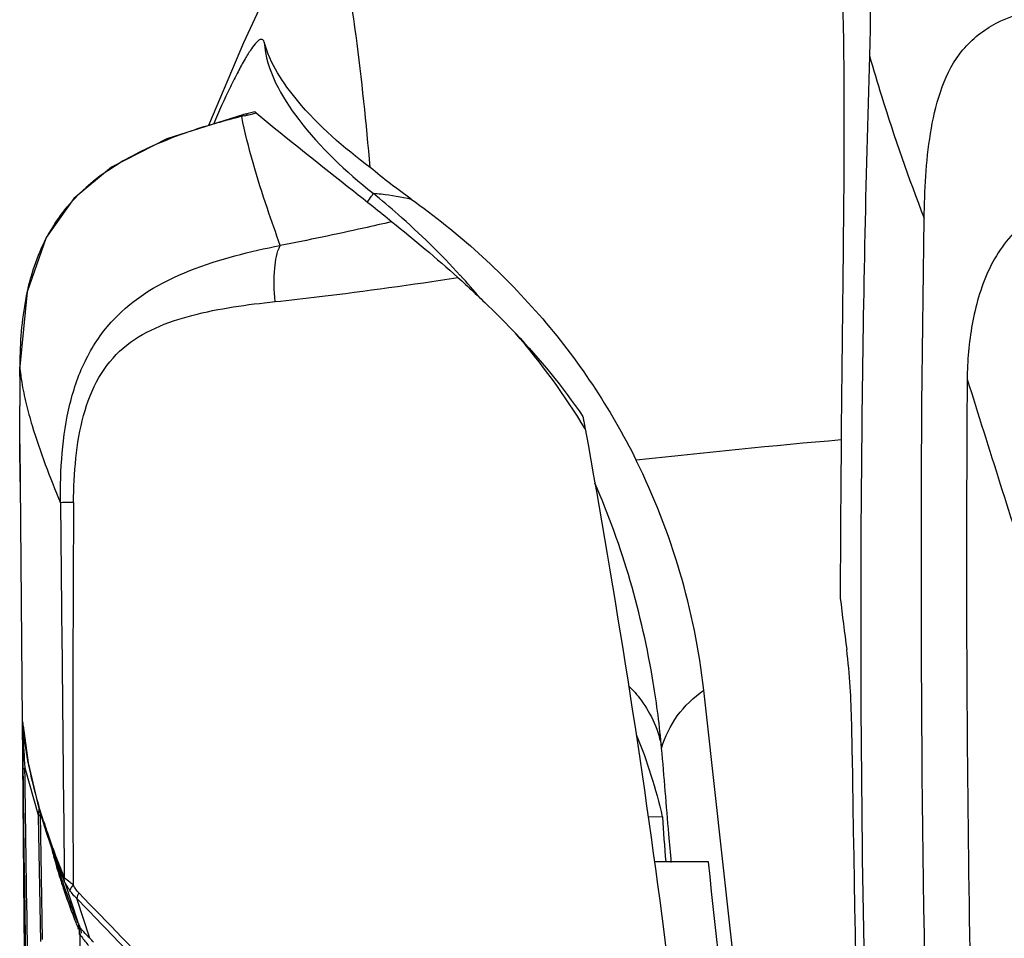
# Model space of a CAD drawing. Header units: millimetres. Extents: x 0 to 4000, y 0 to 3000.
# Tile 115 of 170: x 1245 to 1365, y 2146 to 2258. Entities that reach past the tile are written whole.
import ezdxf

# ---------------------------------------------------------------- set-up
doc = ezdxf.new("R2010")
doc.units = ezdxf.units.MM
doc.header["$LTSCALE"] = 219.99956
doc.layers.get('0').update_dxf_attribs({"linetype": 'CONTINUOUS'})

msp = doc.modelspace()

# ---------------------------------------------------------------- linework, layer by layer
at = {"color": 7, "linetype": 'CONTINUOUS'}
for p, q in [((1272.65, 2246.67), (1272.14, 2246.55)), ((1273.49, 2246.88), (1272.65, 2246.67)), ((1244.78, 2206.32), (1244.76, 2210.97)), ((1244.83, 2201.66), (1244.78, 2206.32)), ((1244.78, 2206.32), (1245.28, 2148.43)), ((1245.37, 2166.75), (1247.06, 2160.83)), ((1247.32, 2145.52), (1247.06, 2160.83)), ((1323.23, 2160.77), (1321.51, 2160.74)), ((1248.02, 2158.83), (1248, 2158.89)), ((1249.06, 2155.88), (1248.02, 2158.83)), ((1248.02, 2158.83), (1249.83, 2153.33)), ((1328.86, 2155.28), (1322.27, 2155.28)), ((1250.28, 2152.75), (1251.85, 2147.9)), ((1253.32, 2145.93), (1251.74, 2150.8)), ((1251.85, 2147.91), (1251.85, 2147.89)), ((1252.13, 2146.34), (1252.11, 2146.35))]:
    msp.add_line(p, q, dxfattribs=at)
at = {"color": 9, "linetype": 'CONTINUOUS'}
for p, q in [((1272.2, 2246.38), (1272.36, 2246.42)), ((1272.36, 2246.42), (1273.22, 2246.63)), ((1272.37, 2246.42), (1273.22, 2246.63)), ((1273.22, 2246.63), (1273.65, 2246.74)), ((1273.22, 2246.63), (1273.65, 2246.74)), ((1244.77, 2215.94), (1244.77, 2215.74)), ((1244.78, 2215.93), (1244.77, 2215.74)), ((1244.77, 2215.77), (1244.77, 2215.74)), ((1245.15, 2172.14), (1245.14, 2172.26)), ((1245.14, 2172.26), (1245.14, 2172.13)), ((1245.19, 2171.88), (1245.14, 2172.26)), ((1245.17, 2171.9), (1245.15, 2172.14)), ((1247.56, 2145.79), (1247.31, 2161.1)), ((1248.1, 2158.92), (1248.08, 2158.99)), ((1248.17, 2158.88), (1248.14, 2158.95)), ((1248.89, 2156), (1248.91, 2155.92)), ((1248.97, 2155.94), (1248.99, 2155.86)), ((1250.28, 2152.75), (1249.06, 2155.88)), ((1249.64, 2153.42), (1249.78, 2152.99)), ((1249.66, 2153.41), (1249.78, 2152.99)), ((1250.2, 2153.34), (1250.1, 2153.57)), ((1250.2, 2153.34), (1250.12, 2153.56)), ((1251.86, 2147.19), (1251.92, 2147.05)), ((1251.87, 2147.18), (1251.92, 2147.04)), ((1252.1, 2146.35), (1252.36, 2124.79))]:
    msp.add_line(p, q, dxfattribs=at)
at = {"color": 7, "linetype": 'CONTINUOUS'}
for points in [[(1276.69, 2265.24), (1272.1, 2255.28), (1267.82, 2245.19)], [(1272.14, 2246.55), (1262.71, 2243.58), (1255.96, 2240.12), (1251.37, 2236.29), (1248, 2231.53), (1245.66, 2224.9), (1244.77, 2215.77)], [(1273.49, 2246.88), (1273.52, 2246.85), (1273.65, 2246.74)], [(1245.18, 2171.88), (1245.78, 2167.35), (1247.1, 2161.8), (1248, 2158.89)], [(1245.28, 2148.43), (1246.09, 2072.83), (1246.2, 2063.63)], [(1252.12, 2147.27), (1252.14, 2147.22), (1252.15, 2147.17), (1252.17, 2147.13)]]:
    msp.add_lwpolyline(points, dxfattribs=at)
at = {"color": 9, "linetype": 'CONTINUOUS'}
for centre, radius, start, end in [((1289.75, 2174.25), 74.24, 103.6808, 103.9455), ((1227.94, 2162.35), 95.69, 48.7927, 51.1912), ((1266.52, 2221.86), 20.86, 140.0293, 144.9752), ((1229.1, 2163.66), 93.93, 42.3168, 48.8013), ((1230, 2164.51), 92.7, 39.9924, 42.3024), ((1275.83, 2218.3), 30.88, 164.3742, 169.1343), ((1242.54, 2165.12), 83.25, 31.1217, 41.0758), ((1266.8, 2217.59), 22.11, 184.7967, 187.5401), ((1430.62, 1222.18), 988.33, 94.96479, 96.42346), ((5893.17, 2170.36), 4641.92, 179.64481, 180.22108), ((1340.13, 2171.63), 95.03, 179.8613, 180.3067), ((1850.33, 2174.55), 605.23, 180.32367, 180.75972), ((7035.23, 2237.49), 5790.3, 180.700024, 180.939503), ((7125.56, 2237.33), 5880.84, 180.689858, 180.925789), ((1340.12, 2159.21), 93.07, 178.36, 178.9992), ((1324.02, 2184.66), 80.16, 197.7306, 198.6764), ((1333.1, 2187.77), 89.76, 198.743, 200.7163), ((1311.6, 2173.12), 65.01, 194.5217, 195.2683), ((1318.11, 2174.93), 71.77, 195.3594, 197.4367), ((1345.23, 2192.33), 102.72, 200.7062, 202.1693), ((1348.73, 2185.57), 104.19, 201.2246, 201.6127)]:
    msp.add_arc(centre, radius, start, end, dxfattribs=at)
at = {"color": 7, "linetype": 'CONTINUOUS'}
for centre, radius, start, end in [((1981.98, 2212.48), 737.22, 179.83897, 180.11747), ((3425.42, 2183.31), 2080.47, 179.35318, 179.88535), ((1243.72, 2166.65), 85.11, 6.4779, 26.2578), ((2073.25, 2275.64), 733.61, 186.90283, 187.3978), ((3456.06, 2190.76), 2109.75, 180.61041, 183.30111), ((2139.96, 2218.57), 818.77, 184.04853, 184.4331)]:
    msp.add_arc(centre, radius, start, end, dxfattribs=at)
for points, knots in [([(1347.37, 2286.06), (1347.53, 2283.88), (1348.28, 2273.12), (1348.8, 2262.31), (1348.53, 2253.7)], [0, 0, 0, 0, 0.202084, 1, 1, 1, 1]), ([(1345.09, 2206.8), (1345.2, 2216.53), (1345.43, 2234.99), (1345.53, 2256.51), (1344.9, 2270.22), (1344.26, 2276.34), (1343.54, 2280), (1342.93, 2281.7), (1342.6, 2282.24)], [0, 0, 0, 0, 0.385566, 0.731395, 0.852162, 0.929364, 0.974785, 1, 1, 1, 1]), ([(1287.56, 2240.07), (1287.08, 2245.45), (1286.19, 2254.47), (1284.47, 2265.33), (1283.01, 2271.64), (1282.15, 2274.34), (1281.99, 2275.21)], [0, 0, 0, 0, 0.45534, 0.762031, 0.925357, 1, 1, 1, 1]), ([(1355.2, 2233.81), (1355.26, 2237.28), (1355.51, 2242.52), (1356.99, 2249.33), (1359.23, 2254.14), (1363.28, 2257.66), (1368.25, 2259.42), (1373.4, 2260.25), (1376.88, 2260.46), (1378.62, 2260.52)], [0, 0, 0, 0, 0.250292, 0.375427, 0.500217, 0.624669, 0.749583, 0.874755, 1, 1, 1, 1]), ([(1274.61, 2255.38), (1274.58, 2255.48), (1274.52, 2255.67), (1274.1, 2255.78), (1273.59, 2255.25), (1272.96, 2254.47), (1272.2, 2253.23), (1271.36, 2251.69), (1270.04, 2249.03), (1269.07, 2246.87), (1268.41, 2245.34)], [0, 0, 0, 0, 0.025091, 0.042413, 0.093928, 0.178805, 0.293349, 0.43474, 0.600915, 1, 1, 1, 1]), ([(1287.56, 2240.07), (1284.34, 2242.48), (1279.19, 2246.89), (1275.35, 2252.74), (1274.61, 2255.38)], [0, 0, 0, 0, 0.595391, 1, 1, 1, 1]), ([(1348.53, 2253.7), (1348.05, 2238.3), (1346.78, 2176.83), (1348.07, 2115.3), (1350.51, 2069.28)], [0, 0, 0, 0, 0.250542, 1, 1, 1, 1]), ([(1273.65, 2246.74), (1277.52, 2243.5), (1283.11, 2239.13), (1288.65, 2234.72), (1290.21, 2233.45)], [0, 0, 0, 0, 0.716642, 1, 1, 1, 1]), ([(1292.57, 2236.21), (1298.28, 2232.13), (1308.92, 2222.59), (1316.89, 2210.68), (1320.05, 2204.3)], [0, 0, 0, 0, 0.49626, 1, 1, 1, 1]), ([(1373.21, 2235.3), (1370.99, 2235.21), (1366.51, 2233.32), (1362.7, 2227.52), (1360.86, 2220.96), (1360.48, 2216.44), (1360.46, 2214.18)], [0, 0, 0, 0, 0.247463, 0.497293, 0.748472, 1, 1, 1, 1]), ([(1364.99, 1958.3), (1363, 1981.06), (1356.18, 2072.73), (1354.1, 2164.75), (1355.2, 2233.81)], [0, 0, 0, 0, 0.24861, 1, 1, 1, 1]), ([(1298.26, 2226.64), (1299.53, 2225.49), (1301.93, 2223.26), (1304.23, 2220.95), (1305.3, 2219.82)], [0, 0, 0, 0, 0.523885, 1, 1, 1, 1]), ([(1360.46, 2214.18), (1360.15, 2174.02), (1361.19, 2093.93), (1365.95, 2013.97), (1369.17, 1974.19)], [0, 0, 0, 0, 0.501519, 1, 1, 1, 1]), ([(1313.53, 2209.65), (1313.56, 2209.49), (1313.62, 2209.15), (1313.72, 2208.65), (1313.78, 2208.31), (1313.81, 2208.14)], [0, 0, 0, 0, 0.329942, 0.663305, 1, 1, 1, 1]), ([(1313.81, 2208.14), (1317.51, 2187.74), (1321.62, 2161.88), (1324.77, 2135.9), (1325.38, 2130.5)], [0, 0, 0, 0, 0.79205, 1, 1, 1, 1]), ([(1346.43, 2168.29), (1346.41, 2169.56), (1346.33, 2173.87), (1346.14, 2178.18), (1345.75, 2181.18)], [0, 0, 0, 0, 0.295609, 1, 1, 1, 1]), ([(1353.32, 1924.7), (1351.5, 1945.67), (1343.95, 2029.59), (1335.34, 2113.42), (1328.29, 2176.25)], [0, 0, 0, 0, 0.24973, 1, 1, 1, 1]), ([(1351.11, 1922.51), (1348.06, 1961.21), (1341.02, 2038.84), (1333.08, 2116.38), (1328.86, 2155.28)], [0, 0, 0, 0, 0.498039, 1, 1, 1, 1]), ([(1251.89, 2147.73), (1251.88, 2147.78), (1251.8, 2147.81), (1251.85, 2147.89), (1251.85, 2147.89)], [0, 0, 0, 0, 0.959161, 1, 1, 1, 1]), ([(1251.85, 2147.89), (1251.87, 2147.87), (1251.96, 2147.66), (1252.05, 2147.45), (1252.12, 2147.27)], [0, 0, 0, 0, 0.138382, 1, 1, 1, 1]), ([(1251.94, 2147.56), (1251.93, 2147.58), (1251.93, 2147.6), (1251.91, 2147.62), (1251.91, 2147.62)], [0, 0, 0, 0, 0.630391, 1, 1, 1, 1]), ([(1252.01, 2147.13), (1252.01, 2147.09), (1252.02, 2147), (1252.02, 2146.92), (1252.03, 2146.88)], [0, 0, 0, 0, 0.5048, 1, 1, 1, 1]), ([(1252.03, 2146.88), (1252.03, 2146.86), (1252.03, 2146.82), (1252.03, 2146.78), (1252.03, 2146.76)], [0, 0, 0, 0, 0.510803, 1, 1, 1, 1]), ([(1252.06, 2146.55), (1252.06, 2146.58), (1252.06, 2146.64), (1252.05, 2146.71), (1252.05, 2146.74)], [0, 0, 0, 0, 0.447265, 1, 1, 1, 1]), ([(1252.11, 2146.35), (1252.09, 2146.36), (1252.07, 2146.43), (1252.07, 2146.5), (1252.06, 2146.55)], [0, 0, 0, 0, 0.281758, 1, 1, 1, 1]), ([(1252.17, 2146.4), (1252.17, 2146.38), (1252.15, 2146.36), (1252.13, 2146.34), (1252.12, 2146.34)], [0, 0, 0, 0, 0.628869, 1, 1, 1, 1]), ([(1252.17, 2147.13), (1252.21, 2146.98), (1252.25, 2146.79), (1252.25, 2146.6), (1252.23, 2146.57)], [0, 0, 0, 0, 0.83699, 1, 1, 1, 1]), ([(1252.23, 2146.57), (1252.23, 2146.56), (1252.21, 2146.54), (1252.18, 2146.56), (1252.17, 2146.57)], [0, 0, 0, 0, 0.417937, 1, 1, 1, 1])]:
    msp.add_open_spline(points, degree=3, knots=knots, dxfattribs=at)
at = {"color": 9, "linetype": 'CONTINUOUS'}
for points, knots in [([(1274.61, 2255.38), (1274.86, 2251.94), (1278.96, 2244.78), (1284.58, 2239.59), (1287.91, 2236.92)], [0, 0, 0, 0, 0.446823, 1, 1, 1, 1]), ([(1348.53, 2253.7), (1349, 2252.06), (1351.01, 2245.38), (1353.31, 2238.79), (1355.2, 2233.87)], [0, 0, 0, 0, 0.243602, 1, 1, 1, 1]), ([(1271.86, 2246.3), (1269.78, 2245.78), (1262.08, 2243.64), (1254.34, 2239.79), (1250.54, 2235.26)], [0, 0, 0, 0, 0.266326, 1, 1, 1, 1]), ([(1272.01, 2246.48), (1271.98, 2246.46), (1271.93, 2246.4), (1271.88, 2246.34), (1271.86, 2246.3)], [0, 0, 0, 0, 0.463549, 1, 1, 1, 1]), ([(1276.58, 2230.56), (1276.04, 2232.05), (1274.22, 2237.21), (1272.62, 2242.48), (1271.87, 2246.3)], [0, 0, 0, 0, 0.28948, 1, 1, 1, 1]), ([(1272.14, 2246.54), (1272.11, 2246.54), (1272.07, 2246.52), (1272.03, 2246.5), (1272.01, 2246.48)], [0, 0, 0, 0, 0.484103, 1, 1, 1, 1]), ([(1272.36, 2246.42), (1272.39, 2246.46), (1272.43, 2246.53), (1272.49, 2246.58), (1272.52, 2246.61)], [0, 0, 0, 0, 0.534638, 1, 1, 1, 1]), ([(1272.52, 2246.61), (1272.54, 2246.62), (1272.58, 2246.65), (1272.63, 2246.67), (1272.65, 2246.67)], [0, 0, 0, 0, 0.51532, 1, 1, 1, 1]), ([(1287.23, 2235.85), (1287.4, 2236.09), (1287.61, 2236.44), (1287.89, 2236.79), (1287.91, 2236.92)], [0, 0, 0, 0, 0.695073, 1, 1, 1, 1]), ([(1287.91, 2236.92), (1288.24, 2236.9), (1289.81, 2236.77), (1291.36, 2236.47), (1292.57, 2236.21)], [0, 0, 0, 0, 0.214354, 1, 1, 1, 1]), ([(1290.21, 2233.45), (1289.06, 2233.18), (1284.54, 2232.14), (1279.99, 2231.19), (1276.58, 2230.55)], [0, 0, 0, 0, 0.25347, 1, 1, 1, 1]), ([(1249.74, 2199.11), (1249.71, 2203.15), (1250.05, 2209.24), (1252.63, 2216.78), (1259.17, 2226.3), (1269.27, 2229.1), (1276.58, 2230.55)], [0, 0, 0, 0, 0.262944, 0.390943, 0.51508, 1, 1, 1, 1]), ([(1275.94, 2223.69), (1275.82, 2225.05), (1275.78, 2227.35), (1276.13, 2229.71), (1276.58, 2230.55)], [0, 0, 0, 0, 0.589236, 1, 1, 1, 1]), ([(1275.94, 2223.69), (1277.75, 2223.88), (1285.21, 2224.73), (1292.65, 2225.76), (1298.26, 2226.64)], [0, 0, 0, 0, 0.243222, 1, 1, 1, 1]), ([(1251.34, 2199.13), (1251.35, 2200.95), (1251.51, 2204.53), (1252.37, 2209.73), (1254.15, 2214.45), (1258.22, 2219.46), (1266.1, 2222.48), (1272.53, 2223.33), (1275.94, 2223.69)], [0, 0, 0, 0, 0.136204, 0.268815, 0.393996, 0.510226, 0.742402, 1, 1, 1, 1]), ([(1244.88, 2214.68), (1244.92, 2214.41), (1245.09, 2213.25), (1245.33, 2212.1), (1245.55, 2211.22)], [0, 0, 0, 0, 0.233042, 1, 1, 1, 1]), ([(1245.55, 2211.22), (1245.76, 2210.33), (1246.91, 2206.21), (1248.45, 2202.21), (1249.74, 2199.11)], [0, 0, 0, 0, 0.214588, 1, 1, 1, 1]), ([(1323.15, 2169.16), (1322.9, 2171.84), (1321.5, 2182.9), (1318.39, 2193.78), (1314.99, 2201.53)], [0, 0, 0, 0, 0.241334, 1, 1, 1, 1]), ([(1251.34, 2199.13), (1251.15, 2199.14), (1250.61, 2199.13), (1250.07, 2199.17), (1249.74, 2199.11)], [0, 0, 0, 0, 0.36196, 1, 1, 1, 1]), ([(1319.11, 2176.78), (1319.66, 2176.23), (1321.56, 2174.04), (1322.82, 2171.26), (1323.15, 2169.16)], [0, 0, 0, 0, 0.266496, 1, 1, 1, 1]), ([(1323.15, 2169.16), (1323.55, 2170.56), (1324.87, 2173.29), (1327.08, 2175.35), (1328.29, 2176.25)], [0, 0, 0, 0, 0.491125, 1, 1, 1, 1]), ([(1245.14, 2172.26), (1245.13, 2172.31), (1245.08, 2172.64), (1245.1, 2172.05), (1245.1, 2171.86)], [0, 0, 0, 0, 0.216828, 1, 1, 1, 1]), ([(1245.17, 2171.93), (1245.13, 2171.92), (1245.18, 2171.67), (1245.15, 2171.53), (1245.15, 2171.39)], [0, 0, 0, 0, 0.234586, 1, 1, 1, 1]), ([(1247.67, 2160.25), (1247.34, 2161.28), (1246.21, 2165.09), (1245.42, 2169.02), (1245.17, 2171.9)], [0, 0, 0, 0, 0.272026, 1, 1, 1, 1]), ([(1324.33, 2155.18), (1324.23, 2156.33), (1323.83, 2160.99), (1323.44, 2165.65), (1323.15, 2169.16)], [0, 0, 0, 0, 0.246821, 1, 1, 1, 1]), ([(1245.15, 2166.49), (1245.15, 2166.57), (1245.25, 2166.69), (1245.37, 2166.71), (1245.43, 2166.73)], [0, 0, 0, 0, 0.573064, 1, 1, 1, 1]), ([(1249.78, 2152.99), (1249.91, 2152.57), (1250.48, 2150.84), (1251.11, 2149.14), (1251.61, 2147.85)], [0, 0, 0, 0, 0.242333, 1, 1, 1, 1]), ([(1251.83, 2147.89), (1251.64, 2148.35), (1250.94, 2150.15), (1250.29, 2151.97), (1249.84, 2153.33)], [0, 0, 0, 0, 0.257999, 1, 1, 1, 1]), ([(1251.29, 2152.45), (1251.16, 2152.55), (1250.8, 2152.85), (1250.42, 2153.13), (1250.2, 2153.34)], [0, 0, 0, 0, 0.351501, 1, 1, 1, 1]), ([(1250.89, 2151.78), (1250.82, 2151.89), (1250.61, 2152.21), (1250.41, 2152.52), (1250.28, 2152.73)], [0, 0, 0, 0, 0.341778, 1, 1, 1, 1]), ([(1280.51, 2122.08), (1278.02, 2124.65), (1268.52, 2134.45), (1258.98, 2144.22), (1251.98, 2151.47)], [0, 0, 0, 0, 0.262253, 1, 1, 1, 1]), ([(1251.74, 2150.8), (1253.95, 2148.5), (1263.37, 2138.71), (1272.76, 2128.9), (1279.96, 2121.41)], [0, 0, 0, 0, 0.235237, 1, 1, 1, 1]), ([(1252.2, 2147.16), (1252.18, 2147.18), (1252.16, 2147.22), (1252.13, 2147.25), (1252.12, 2147.27)], [0, 0, 0, 0, 0.509539, 1, 1, 1, 1]), ([(1252.16, 2146.4), (1252.21, 2146.3), (1252.5, 2145.82), (1252.87, 2145.39), (1253.16, 2145.05)], [0, 0, 0, 0, 0.195611, 1, 1, 1, 1]), ([(1253.32, 2145.93), (1253.24, 2146.01), (1252.93, 2146.33), (1252.62, 2146.64), (1252.42, 2146.89)], [0, 0, 0, 0, 0.275879, 1, 1, 1, 1])]:
    msp.add_open_spline(points, degree=3, knots=knots, dxfattribs=at)
at = {"color": 7, "linetype": 'CONTINUOUS'}
for points in [[(1292.57, 2236.21), (1290.85, 2237.43), (1289.18, 2238.71), (1287.56, 2240.07)], [(1290.21, 2233.45), (1292.95, 2231.24), (1295.65, 2228.98), (1298.26, 2226.64)], [(1305.3, 2219.82), (1308.28, 2216.65), (1311.06, 2213.3), (1313.53, 2209.65)], [(1244.76, 2214.55), (1244.76, 2214.95), (1244.76, 2215.34), (1244.77, 2215.74)], [(1360.46, 2214.2), (1363.15, 2205.67), (1365.84, 2197.14), (1368.54, 2188.62)], [(1320.03, 2170.83), (1321.39, 2167.58), (1322.45, 2164.2), (1323.23, 2160.77)], [(1252.01, 2147.13), (1251.99, 2147.27), (1251.98, 2147.42), (1251.94, 2147.56)]]:
    msp.add_open_spline(points, degree=3, dxfattribs=at)
at = {"color": 9, "linetype": 'CONTINUOUS'}
for points in [[(1249.44, 2233.83), (1248.65, 2232.69), (1247.96, 2231.47), (1247.39, 2230.21)], [(1247.39, 2230.21), (1246.87, 2229.05), (1246.44, 2227.84), (1246.1, 2226.62)], [(1245.51, 2224.12), (1244.99, 2221.43), (1244.79, 2218.68), (1244.77, 2215.94)], [(1249.74, 2199.11), (1249.89, 2183.85), (1250.05, 2168.59), (1250.2, 2153.34)], [(1245.15, 2171.39), (1245.15, 2171.19), (1245.16, 2171), (1245.17, 2170.8)], [(1245.17, 2170.8), (1245.22, 2169.45), (1245.29, 2168.1), (1245.37, 2166.75)], [(1247.31, 2161.1), (1247.3, 2160.98), (1247.17, 2160.89), (1247.06, 2160.83)], [(1250.28, 2152.73), (1250.22, 2152.92), (1250.17, 2153.15), (1250.24, 2153.34)], [(1251.29, 2152.45), (1251.11, 2152.26), (1250.94, 2152.04), (1250.89, 2151.78)], [(1251.98, 2151.47), (1251.71, 2151.75), (1251.48, 2152.1), (1251.29, 2152.45)], [(1251.74, 2150.8), (1251.4, 2151.07), (1251.12, 2151.42), (1250.89, 2151.78)], [(1251.98, 2151.47), (1251.87, 2151.26), (1251.78, 2151.04), (1251.74, 2150.8)], [(1252.42, 2146.89), (1252.34, 2146.98), (1252.27, 2147.07), (1252.2, 2147.16)], [(1253.78, 2145.45), (1253.63, 2145.62), (1253.48, 2145.78), (1253.32, 2145.93)]]:
    msp.add_open_spline(points, degree=3, dxfattribs=at)

doc.saveas('drawing.dxf')
